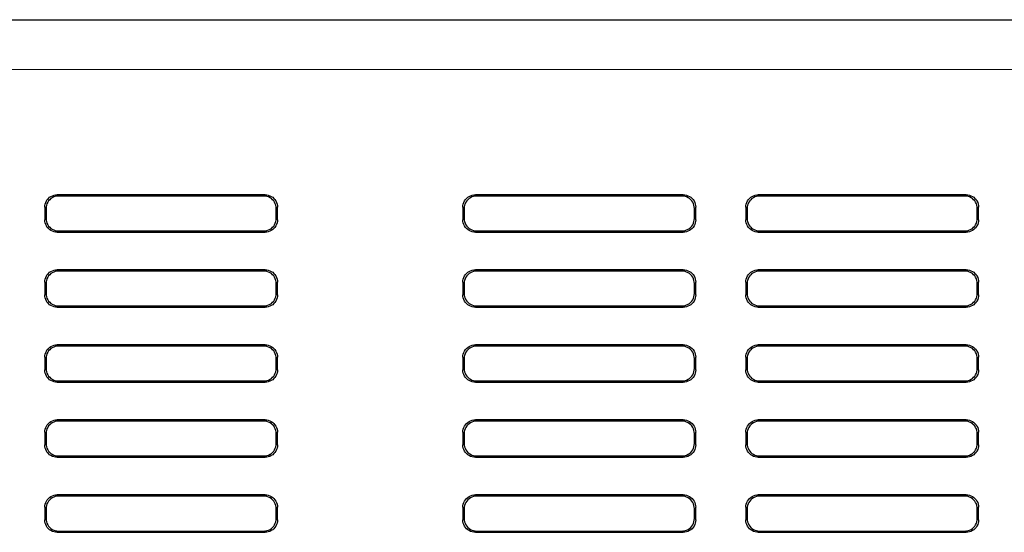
# Model space of a CAD drawing. Header units: inches. Extents: x 0 to 34, y 0 to 22.
# Tile 75 of 86: x 27.389 to 28.372, y 13.562 to 14.075. Entities that reach past the tile are written whole.
import ezdxf

# ---------------------------------------------------------------- set-up
doc = ezdxf.new("R2010")
doc.units = ezdxf.units.IN
doc.header["$LTSCALE"] = 1.87
doc.header["$MEASUREMENT"] = 0
doc.layers.get('0').update_dxf_attribs({"linetype": 'CONTINUOUS'})

msp = doc.modelspace()

# ---------------------------------------------------------------- linework, layer by layer
at = {"color": 7, "linetype": 'CONTINUOUS'}
for p, q in [((23.30858, 14.07466), (30.35703, 14.07466)), ((30.32479, 14.02466), (26.76264, 14.02468)), ((27.63422, 13.89966), (27.42671, 13.89966)), ((27.42671, 13.89966), (27.42802, 13.89835)), ((27.63291, 13.89835), (27.42802, 13.89835)), ((27.63422, 13.89966), (27.63291, 13.89835)), ((28.05172, 13.89966), (27.84421, 13.89966)), ((27.84421, 13.89966), (27.84552, 13.89835)), ((28.05041, 13.89835), (27.84552, 13.89835)), ((28.05172, 13.89966), (28.05041, 13.89835)), ((28.33422, 13.89966), (28.12671, 13.89966)), ((28.12671, 13.89966), (28.12802, 13.89835)), ((28.33291, 13.89835), (28.12802, 13.89835)), ((28.33422, 13.89966), (28.33291, 13.89835)), ((27.41422, 13.88716), (27.41422, 13.87465)), ((27.41553, 13.88585), (27.41553, 13.87596)), ((27.64541, 13.87596), (27.64541, 13.88585)), ((27.64672, 13.87465), (27.64672, 13.88716)), ((27.83172, 13.88716), (27.83172, 13.87465)), ((27.83303, 13.88585), (27.83303, 13.87596)), ((28.06291, 13.87596), (28.06291, 13.88585)), ((28.06422, 13.87465), (28.06422, 13.88716)), ((28.11422, 13.88716), (28.11422, 13.87465)), ((28.11553, 13.88585), (28.11553, 13.87596)), ((28.34541, 13.87596), (28.34541, 13.88585)), ((28.34672, 13.87465), (28.34672, 13.88716)), ((27.42671, 13.86216), (27.42802, 13.86347)), ((27.42802, 13.86347), (27.63291, 13.86347)), ((27.63422, 13.86216), (27.63291, 13.86347)), ((27.84421, 13.86216), (27.84552, 13.86347)), ((27.84552, 13.86347), (28.05041, 13.86347)), ((28.05172, 13.86216), (28.05041, 13.86347)), ((28.12671, 13.86216), (28.12802, 13.86347)), ((28.12802, 13.86347), (28.33291, 13.86347)), ((28.33422, 13.86216), (28.33291, 13.86347)), ((27.42671, 13.86216), (27.63422, 13.86216)), ((27.84421, 13.86216), (28.05172, 13.86216)), ((28.12671, 13.86216), (28.33422, 13.86216)), ((27.63422, 13.82466), (27.42671, 13.82466)), ((27.42671, 13.82466), (27.42802, 13.82335)), ((27.63291, 13.82335), (27.42802, 13.82335)), ((27.63422, 13.82466), (27.63291, 13.82335)), ((28.05172, 13.82466), (27.84421, 13.82466)), ((27.84421, 13.82466), (27.84552, 13.82335)), ((28.05041, 13.82335), (27.84552, 13.82335)), ((28.05172, 13.82466), (28.05041, 13.82335)), ((28.33422, 13.82466), (28.12671, 13.82466)), ((28.12671, 13.82466), (28.12802, 13.82335)), ((28.33291, 13.82335), (28.12802, 13.82335)), ((28.33422, 13.82466), (28.33291, 13.82335)), ((27.41422, 13.81216), (27.41422, 13.79965)), ((27.41553, 13.81085), (27.41553, 13.80096)), ((27.64541, 13.80096), (27.64541, 13.81085)), ((27.64672, 13.79965), (27.64672, 13.81216)), ((27.83172, 13.81216), (27.83172, 13.79965)), ((27.83303, 13.81085), (27.83303, 13.80096)), ((28.06291, 13.80096), (28.06291, 13.81085)), ((28.06422, 13.79965), (28.06422, 13.81216)), ((28.11422, 13.81216), (28.11422, 13.79965)), ((28.11553, 13.81085), (28.11553, 13.80096)), ((28.34541, 13.80096), (28.34541, 13.81085)), ((28.34672, 13.79965), (28.34672, 13.81216)), ((27.42671, 13.78716), (27.42802, 13.78847)), ((27.42671, 13.78716), (27.63422, 13.78716)), ((27.42802, 13.78847), (27.63291, 13.78847)), ((27.63422, 13.78716), (27.63291, 13.78847)), ((27.84421, 13.78716), (27.84552, 13.78847)), ((27.84421, 13.78716), (28.05172, 13.78716)), ((27.84552, 13.78847), (28.05041, 13.78847)), ((28.05172, 13.78716), (28.05041, 13.78847)), ((28.12671, 13.78716), (28.12802, 13.78847)), ((28.12671, 13.78716), (28.33422, 13.78716)), ((28.12802, 13.78847), (28.33291, 13.78847)), ((28.33422, 13.78716), (28.33291, 13.78847)), ((27.63422, 13.74966), (27.42671, 13.74966)), ((27.42671, 13.74966), (27.42802, 13.74835)), ((27.63291, 13.74835), (27.42802, 13.74835)), ((27.63422, 13.74966), (27.63291, 13.74835)), ((28.05172, 13.74966), (27.84421, 13.74966)), ((27.84421, 13.74966), (27.84552, 13.74835)), ((28.05041, 13.74835), (27.84552, 13.74835)), ((28.05172, 13.74966), (28.05041, 13.74835)), ((28.33422, 13.74966), (28.12671, 13.74966)), ((28.12671, 13.74966), (28.12802, 13.74835)), ((28.33291, 13.74835), (28.12802, 13.74835)), ((28.33422, 13.74966), (28.33291, 13.74835)), ((27.41422, 13.73716), (27.41422, 13.72465)), ((27.41553, 13.73585), (27.41553, 13.72596)), ((27.64541, 13.72596), (27.64541, 13.73585)), ((27.64672, 13.72465), (27.64672, 13.73716)), ((27.83172, 13.73716), (27.83172, 13.72465)), ((27.83303, 13.73585), (27.83303, 13.72596)), ((28.06291, 13.72596), (28.06291, 13.73585)), ((28.06422, 13.72465), (28.06422, 13.73716)), ((28.11422, 13.73716), (28.11422, 13.72465)), ((28.11553, 13.73585), (28.11553, 13.72596)), ((28.34541, 13.72596), (28.34541, 13.73585)), ((28.34672, 13.72465), (28.34672, 13.73716)), ((27.42671, 13.71216), (27.42802, 13.71347)), ((27.42671, 13.71216), (27.63422, 13.71216)), ((27.42802, 13.71347), (27.63291, 13.71347)), ((27.63422, 13.71216), (27.63291, 13.71347)), ((27.84421, 13.71216), (27.84552, 13.71347)), ((27.84421, 13.71216), (28.05172, 13.71216)), ((27.84552, 13.71347), (28.05041, 13.71347)), ((28.05172, 13.71216), (28.05041, 13.71347)), ((28.12671, 13.71216), (28.12802, 13.71347)), ((28.12671, 13.71216), (28.33422, 13.71216)), ((28.12802, 13.71347), (28.33291, 13.71347)), ((28.33422, 13.71216), (28.33291, 13.71347)), ((27.63422, 13.67466), (27.42671, 13.67466)), ((27.42671, 13.67466), (27.42802, 13.67335)), ((27.63291, 13.67335), (27.42802, 13.67335)), ((27.63422, 13.67466), (27.63291, 13.67335)), ((28.05172, 13.67466), (27.84421, 13.67466)), ((27.84421, 13.67466), (27.84552, 13.67335)), ((28.05041, 13.67335), (27.84552, 13.67335)), ((28.05172, 13.67466), (28.05041, 13.67335)), ((28.33422, 13.67466), (28.12671, 13.67466)), ((28.12671, 13.67466), (28.12802, 13.67335)), ((28.33291, 13.67335), (28.12802, 13.67335)), ((28.33422, 13.67466), (28.33291, 13.67335)), ((27.41422, 13.66216), (27.41422, 13.64965)), ((27.41553, 13.66085), (27.41553, 13.65096)), ((27.64541, 13.65096), (27.64541, 13.66085)), ((27.64672, 13.64965), (27.64672, 13.66216)), ((27.83172, 13.66216), (27.83172, 13.64965)), ((27.83303, 13.66085), (27.83303, 13.65096)), ((28.06291, 13.65096), (28.06291, 13.66085)), ((28.06422, 13.64965), (28.06422, 13.66216)), ((28.11422, 13.66216), (28.11422, 13.64965)), ((28.11553, 13.66085), (28.11553, 13.65096)), ((28.34541, 13.65096), (28.34541, 13.66085)), ((28.34672, 13.64965), (28.34672, 13.66216)), ((27.42671, 13.63716), (27.42802, 13.63847)), ((27.42671, 13.63716), (27.63422, 13.63716)), ((27.42802, 13.63847), (27.63291, 13.63847)), ((27.63422, 13.63716), (27.63291, 13.63847)), ((27.84421, 13.63716), (27.84552, 13.63847)), ((27.84421, 13.63716), (28.05172, 13.63716)), ((27.84552, 13.63847), (28.05041, 13.63847)), ((28.05172, 13.63716), (28.05041, 13.63847)), ((28.12671, 13.63716), (28.12802, 13.63847)), ((28.12671, 13.63716), (28.33422, 13.63716)), ((28.12802, 13.63847), (28.33291, 13.63847)), ((28.33422, 13.63716), (28.33291, 13.63847)), ((27.63422, 13.59966), (27.42671, 13.59966)), ((27.42671, 13.59966), (27.42802, 13.59835)), ((27.63291, 13.59835), (27.42802, 13.59835)), ((27.63422, 13.59966), (27.63291, 13.59835)), ((28.05172, 13.59966), (27.84421, 13.59966)), ((27.84421, 13.59966), (27.84552, 13.59835)), ((28.05041, 13.59835), (27.84552, 13.59835)), ((28.05172, 13.59966), (28.05041, 13.59835)), ((28.33422, 13.59966), (28.12671, 13.59966)), ((28.12671, 13.59966), (28.12802, 13.59835)), ((28.33291, 13.59835), (28.12802, 13.59835)), ((28.33422, 13.59966), (28.33291, 13.59835)), ((27.41422, 13.58716), (27.41422, 13.57465)), ((27.64672, 13.57465), (27.64672, 13.58716)), ((27.83172, 13.58716), (27.83172, 13.57465)), ((28.06422, 13.57465), (28.06422, 13.58716)), ((28.11422, 13.58716), (28.11422, 13.57465)), ((28.34672, 13.57465), (28.34672, 13.58716)), ((27.41553, 13.58585), (27.41553, 13.57596)), ((27.64541, 13.57596), (27.64541, 13.58585)), ((27.83303, 13.58585), (27.83303, 13.57596)), ((28.06291, 13.57596), (28.06291, 13.58585)), ((28.11553, 13.58585), (28.11553, 13.57596)), ((28.34541, 13.57596), (28.34541, 13.58585)), ((27.42671, 13.56216), (27.42802, 13.56347)), ((27.42671, 13.56216), (27.63422, 13.56216)), ((27.42802, 13.56347), (27.63291, 13.56347)), ((27.63422, 13.56216), (27.63291, 13.56347)), ((27.84421, 13.56216), (27.84552, 13.56347)), ((27.84421, 13.56216), (28.05172, 13.56216)), ((27.84552, 13.56347), (28.05041, 13.56347)), ((28.05172, 13.56216), (28.05041, 13.56347)), ((28.12671, 13.56216), (28.12802, 13.56347)), ((28.12671, 13.56216), (28.33422, 13.56216)), ((28.12802, 13.56347), (28.33291, 13.56347)), ((28.33422, 13.56216), (28.33291, 13.56347))]:
    msp.add_line(p, q, dxfattribs=at)
for points, knots in [([(27.41422, 13.88716), (27.41422, 13.88932), (27.41539, 13.89371), (27.42016, 13.89849), (27.42456, 13.89966), (27.42671, 13.89966)], [0, 0, 0, 0, 0.333371, 0.66663, 1, 1, 1, 1]), ([(27.42802, 13.89835), (27.42587, 13.89835), (27.42147, 13.89718), (27.4167, 13.8924), (27.41553, 13.88801), (27.41553, 13.88585)], [0, 0, 0, 0, 0.33337, 0.666629, 1, 1, 1, 1]), ([(27.64541, 13.88585), (27.64541, 13.88801), (27.64424, 13.8924), (27.63946, 13.89718), (27.63507, 13.89835), (27.63291, 13.89835)], [0, 0, 0, 0, 0.33337, 0.666629, 1, 1, 1, 1]), ([(27.63422, 13.89966), (27.63638, 13.89966), (27.64077, 13.89849), (27.64555, 13.89371), (27.64672, 13.88932), (27.64672, 13.88716)], [0, 0, 0, 0, 0.333371, 0.66663, 1, 1, 1, 1]), ([(27.83172, 13.88716), (27.83172, 13.88932), (27.83289, 13.89371), (27.83766, 13.89849), (27.84206, 13.89966), (27.84421, 13.89966)], [0, 0, 0, 0, 0.333371, 0.66663, 1, 1, 1, 1]), ([(27.84552, 13.89835), (27.84337, 13.89835), (27.83897, 13.89718), (27.8342, 13.8924), (27.83303, 13.88801), (27.83303, 13.88585)], [0, 0, 0, 0, 0.33337, 0.666629, 1, 1, 1, 1]), ([(28.06291, 13.88585), (28.06291, 13.88801), (28.06174, 13.8924), (28.05696, 13.89718), (28.05257, 13.89835), (28.05041, 13.89835)], [0, 0, 0, 0, 0.33337, 0.666629, 1, 1, 1, 1]), ([(28.05172, 13.89966), (28.05388, 13.89966), (28.05827, 13.89849), (28.06305, 13.89371), (28.06422, 13.88932), (28.06422, 13.88716)], [0, 0, 0, 0, 0.333371, 0.66663, 1, 1, 1, 1]), ([(28.11422, 13.88716), (28.11422, 13.88932), (28.11539, 13.89371), (28.12016, 13.89849), (28.12456, 13.89966), (28.12671, 13.89966)], [0, 0, 0, 0, 0.333371, 0.66663, 1, 1, 1, 1]), ([(28.12802, 13.89835), (28.12587, 13.89835), (28.12147, 13.89718), (28.1167, 13.8924), (28.11553, 13.88801), (28.11553, 13.88585)], [0, 0, 0, 0, 0.33337, 0.666629, 1, 1, 1, 1]), ([(28.34541, 13.88585), (28.34541, 13.88801), (28.34424, 13.8924), (28.33946, 13.89718), (28.33507, 13.89835), (28.33291, 13.89835)], [0, 0, 0, 0, 0.33337, 0.666629, 1, 1, 1, 1]), ([(28.33422, 13.89966), (28.33638, 13.89966), (28.34077, 13.89849), (28.34555, 13.89371), (28.34672, 13.88932), (28.34672, 13.88716)], [0, 0, 0, 0, 0.333371, 0.66663, 1, 1, 1, 1]), ([(27.42671, 13.86216), (27.42456, 13.86216), (27.42016, 13.86333), (27.41539, 13.8681), (27.41422, 13.8725), (27.41422, 13.87465)], [0, 0, 0, 0, 0.333371, 0.66663, 1, 1, 1, 1]), ([(27.41553, 13.87596), (27.41553, 13.87381), (27.4167, 13.86941), (27.42147, 13.86464), (27.42587, 13.86347), (27.42802, 13.86347)], [0, 0, 0, 0, 0.33337, 0.666629, 1, 1, 1, 1]), ([(27.63291, 13.86347), (27.63507, 13.86347), (27.63946, 13.86464), (27.64424, 13.86941), (27.64541, 13.87381), (27.64541, 13.87596)], [0, 0, 0, 0, 0.33337, 0.666629, 1, 1, 1, 1]), ([(27.64672, 13.87465), (27.64672, 13.8725), (27.64555, 13.8681), (27.64077, 13.86333), (27.63638, 13.86216), (27.63422, 13.86216)], [0, 0, 0, 0, 0.333371, 0.66663, 1, 1, 1, 1]), ([(27.84421, 13.86216), (27.84206, 13.86216), (27.83766, 13.86333), (27.83289, 13.8681), (27.83172, 13.8725), (27.83172, 13.87465)], [0, 0, 0, 0, 0.333371, 0.66663, 1, 1, 1, 1]), ([(27.83303, 13.87596), (27.83303, 13.87381), (27.8342, 13.86941), (27.83897, 13.86464), (27.84337, 13.86347), (27.84552, 13.86347)], [0, 0, 0, 0, 0.33337, 0.666629, 1, 1, 1, 1]), ([(28.05041, 13.86347), (28.05257, 13.86347), (28.05696, 13.86464), (28.06174, 13.86941), (28.06291, 13.87381), (28.06291, 13.87596)], [0, 0, 0, 0, 0.33337, 0.666629, 1, 1, 1, 1]), ([(28.06422, 13.87465), (28.06422, 13.8725), (28.06305, 13.8681), (28.05827, 13.86333), (28.05388, 13.86216), (28.05172, 13.86216)], [0, 0, 0, 0, 0.333371, 0.66663, 1, 1, 1, 1]), ([(28.12671, 13.86216), (28.12456, 13.86216), (28.12016, 13.86333), (28.11539, 13.8681), (28.11422, 13.8725), (28.11422, 13.87465)], [0, 0, 0, 0, 0.333371, 0.66663, 1, 1, 1, 1]), ([(28.11553, 13.87596), (28.11553, 13.87381), (28.1167, 13.86941), (28.12147, 13.86464), (28.12587, 13.86347), (28.12802, 13.86347)], [0, 0, 0, 0, 0.33337, 0.666629, 1, 1, 1, 1]), ([(28.33291, 13.86347), (28.33507, 13.86347), (28.33946, 13.86464), (28.34424, 13.86941), (28.34541, 13.87381), (28.34541, 13.87596)], [0, 0, 0, 0, 0.33337, 0.666629, 1, 1, 1, 1]), ([(28.34672, 13.87465), (28.34672, 13.8725), (28.34555, 13.8681), (28.34077, 13.86333), (28.33638, 13.86216), (28.33422, 13.86216)], [0, 0, 0, 0, 0.333371, 0.66663, 1, 1, 1, 1]), ([(27.41422, 13.81216), (27.41422, 13.81432), (27.41539, 13.81871), (27.42016, 13.82349), (27.42456, 13.82466), (27.42671, 13.82466)], [0, 0, 0, 0, 0.333371, 0.66663, 1, 1, 1, 1]), ([(27.42802, 13.82335), (27.42587, 13.82335), (27.42147, 13.82218), (27.4167, 13.8174), (27.41553, 13.81301), (27.41553, 13.81085)], [0, 0, 0, 0, 0.33337, 0.666629, 1, 1, 1, 1]), ([(27.64541, 13.81085), (27.64541, 13.81301), (27.64424, 13.8174), (27.63946, 13.82218), (27.63507, 13.82335), (27.63291, 13.82335)], [0, 0, 0, 0, 0.33337, 0.666629, 1, 1, 1, 1]), ([(27.63422, 13.82466), (27.63638, 13.82466), (27.64077, 13.82349), (27.64555, 13.81871), (27.64672, 13.81432), (27.64672, 13.81216)], [0, 0, 0, 0, 0.333371, 0.66663, 1, 1, 1, 1]), ([(27.83172, 13.81216), (27.83172, 13.81432), (27.83289, 13.81871), (27.83766, 13.82349), (27.84206, 13.82466), (27.84421, 13.82466)], [0, 0, 0, 0, 0.333371, 0.66663, 1, 1, 1, 1]), ([(27.84552, 13.82335), (27.84337, 13.82335), (27.83897, 13.82218), (27.8342, 13.8174), (27.83303, 13.81301), (27.83303, 13.81085)], [0, 0, 0, 0, 0.33337, 0.666629, 1, 1, 1, 1]), ([(28.06291, 13.81085), (28.06291, 13.81301), (28.06174, 13.8174), (28.05696, 13.82218), (28.05257, 13.82335), (28.05041, 13.82335)], [0, 0, 0, 0, 0.33337, 0.666629, 1, 1, 1, 1]), ([(28.05172, 13.82466), (28.05388, 13.82466), (28.05827, 13.82349), (28.06305, 13.81871), (28.06422, 13.81432), (28.06422, 13.81216)], [0, 0, 0, 0, 0.333371, 0.66663, 1, 1, 1, 1]), ([(28.11422, 13.81216), (28.11422, 13.81432), (28.11539, 13.81871), (28.12016, 13.82349), (28.12456, 13.82466), (28.12671, 13.82466)], [0, 0, 0, 0, 0.333371, 0.66663, 1, 1, 1, 1]), ([(28.12802, 13.82335), (28.12587, 13.82335), (28.12147, 13.82218), (28.1167, 13.8174), (28.11553, 13.81301), (28.11553, 13.81085)], [0, 0, 0, 0, 0.33337, 0.666629, 1, 1, 1, 1]), ([(28.34541, 13.81085), (28.34541, 13.81301), (28.34424, 13.8174), (28.33946, 13.82218), (28.33507, 13.82335), (28.33291, 13.82335)], [0, 0, 0, 0, 0.33337, 0.666629, 1, 1, 1, 1]), ([(28.33422, 13.82466), (28.33638, 13.82466), (28.34077, 13.82349), (28.34555, 13.81871), (28.34672, 13.81432), (28.34672, 13.81216)], [0, 0, 0, 0, 0.333371, 0.66663, 1, 1, 1, 1]), ([(27.42671, 13.78716), (27.42456, 13.78716), (27.42016, 13.78833), (27.41539, 13.7931), (27.41422, 13.7975), (27.41422, 13.79965)], [0, 0, 0, 0, 0.333371, 0.66663, 1, 1, 1, 1]), ([(27.41553, 13.80096), (27.41553, 13.79881), (27.4167, 13.79441), (27.42147, 13.78964), (27.42587, 13.78847), (27.42802, 13.78847)], [0, 0, 0, 0, 0.33337, 0.666629, 1, 1, 1, 1]), ([(27.63291, 13.78847), (27.63507, 13.78847), (27.63946, 13.78964), (27.64424, 13.79441), (27.64541, 13.79881), (27.64541, 13.80096)], [0, 0, 0, 0, 0.33337, 0.666629, 1, 1, 1, 1]), ([(27.64672, 13.79965), (27.64672, 13.7975), (27.64555, 13.7931), (27.64077, 13.78833), (27.63638, 13.78716), (27.63422, 13.78716)], [0, 0, 0, 0, 0.333371, 0.66663, 1, 1, 1, 1]), ([(27.84421, 13.78716), (27.84206, 13.78716), (27.83766, 13.78833), (27.83289, 13.7931), (27.83172, 13.7975), (27.83172, 13.79965)], [0, 0, 0, 0, 0.333371, 0.66663, 1, 1, 1, 1]), ([(27.83303, 13.80096), (27.83303, 13.79881), (27.8342, 13.79441), (27.83897, 13.78964), (27.84337, 13.78847), (27.84552, 13.78847)], [0, 0, 0, 0, 0.33337, 0.666629, 1, 1, 1, 1]), ([(28.05041, 13.78847), (28.05257, 13.78847), (28.05696, 13.78964), (28.06174, 13.79441), (28.06291, 13.79881), (28.06291, 13.80096)], [0, 0, 0, 0, 0.33337, 0.666629, 1, 1, 1, 1]), ([(28.06422, 13.79965), (28.06422, 13.7975), (28.06305, 13.7931), (28.05827, 13.78833), (28.05388, 13.78716), (28.05172, 13.78716)], [0, 0, 0, 0, 0.333371, 0.66663, 1, 1, 1, 1]), ([(28.12671, 13.78716), (28.12456, 13.78716), (28.12016, 13.78833), (28.11539, 13.7931), (28.11422, 13.7975), (28.11422, 13.79965)], [0, 0, 0, 0, 0.333371, 0.66663, 1, 1, 1, 1]), ([(28.11553, 13.80096), (28.11553, 13.79881), (28.1167, 13.79441), (28.12147, 13.78964), (28.12587, 13.78847), (28.12802, 13.78847)], [0, 0, 0, 0, 0.33337, 0.666629, 1, 1, 1, 1]), ([(28.33291, 13.78847), (28.33507, 13.78847), (28.33946, 13.78964), (28.34424, 13.79441), (28.34541, 13.79881), (28.34541, 13.80096)], [0, 0, 0, 0, 0.33337, 0.666629, 1, 1, 1, 1]), ([(28.34672, 13.79965), (28.34672, 13.7975), (28.34555, 13.7931), (28.34077, 13.78833), (28.33638, 13.78716), (28.33422, 13.78716)], [0, 0, 0, 0, 0.333371, 0.66663, 1, 1, 1, 1]), ([(27.41422, 13.73716), (27.41422, 13.73932), (27.41539, 13.74371), (27.42016, 13.74849), (27.42456, 13.74966), (27.42671, 13.74966)], [0, 0, 0, 0, 0.333371, 0.66663, 1, 1, 1, 1]), ([(27.42802, 13.74835), (27.42587, 13.74835), (27.42147, 13.74718), (27.4167, 13.7424), (27.41553, 13.73801), (27.41553, 13.73585)], [0, 0, 0, 0, 0.33337, 0.666629, 1, 1, 1, 1]), ([(27.64541, 13.73585), (27.64541, 13.73801), (27.64424, 13.7424), (27.63946, 13.74718), (27.63507, 13.74835), (27.63291, 13.74835)], [0, 0, 0, 0, 0.33337, 0.666629, 1, 1, 1, 1]), ([(27.63422, 13.74966), (27.63638, 13.74966), (27.64077, 13.74849), (27.64555, 13.74371), (27.64672, 13.73932), (27.64672, 13.73716)], [0, 0, 0, 0, 0.333371, 0.66663, 1, 1, 1, 1]), ([(27.83172, 13.73716), (27.83172, 13.73932), (27.83289, 13.74371), (27.83766, 13.74849), (27.84206, 13.74966), (27.84421, 13.74966)], [0, 0, 0, 0, 0.333371, 0.66663, 1, 1, 1, 1]), ([(27.84552, 13.74835), (27.84337, 13.74835), (27.83897, 13.74718), (27.8342, 13.7424), (27.83303, 13.73801), (27.83303, 13.73585)], [0, 0, 0, 0, 0.33337, 0.666629, 1, 1, 1, 1]), ([(28.06291, 13.73585), (28.06291, 13.73801), (28.06174, 13.7424), (28.05696, 13.74718), (28.05257, 13.74835), (28.05041, 13.74835)], [0, 0, 0, 0, 0.33337, 0.666629, 1, 1, 1, 1]), ([(28.05172, 13.74966), (28.05388, 13.74966), (28.05827, 13.74849), (28.06305, 13.74371), (28.06422, 13.73932), (28.06422, 13.73716)], [0, 0, 0, 0, 0.333371, 0.66663, 1, 1, 1, 1]), ([(28.11422, 13.73716), (28.11422, 13.73932), (28.11539, 13.74371), (28.12016, 13.74849), (28.12456, 13.74966), (28.12671, 13.74966)], [0, 0, 0, 0, 0.333371, 0.66663, 1, 1, 1, 1]), ([(28.12802, 13.74835), (28.12587, 13.74835), (28.12147, 13.74718), (28.1167, 13.7424), (28.11553, 13.73801), (28.11553, 13.73585)], [0, 0, 0, 0, 0.33337, 0.666629, 1, 1, 1, 1]), ([(28.34541, 13.73585), (28.34541, 13.73801), (28.34424, 13.7424), (28.33946, 13.74718), (28.33507, 13.74835), (28.33291, 13.74835)], [0, 0, 0, 0, 0.33337, 0.666629, 1, 1, 1, 1]), ([(28.33422, 13.74966), (28.33638, 13.74966), (28.34077, 13.74849), (28.34555, 13.74371), (28.34672, 13.73932), (28.34672, 13.73716)], [0, 0, 0, 0, 0.333371, 0.66663, 1, 1, 1, 1]), ([(27.41553, 13.72596), (27.41553, 13.72381), (27.4167, 13.71941), (27.42147, 13.71464), (27.42587, 13.71347), (27.42802, 13.71347)], [0, 0, 0, 0, 0.33337, 0.666629, 1, 1, 1, 1]), ([(27.63291, 13.71347), (27.63507, 13.71347), (27.63946, 13.71464), (27.64424, 13.71941), (27.64541, 13.72381), (27.64541, 13.72596)], [0, 0, 0, 0, 0.33337, 0.666629, 1, 1, 1, 1]), ([(27.83303, 13.72596), (27.83303, 13.72381), (27.8342, 13.71941), (27.83897, 13.71464), (27.84337, 13.71347), (27.84552, 13.71347)], [0, 0, 0, 0, 0.33337, 0.666629, 1, 1, 1, 1]), ([(28.05041, 13.71347), (28.05257, 13.71347), (28.05696, 13.71464), (28.06174, 13.71941), (28.06291, 13.72381), (28.06291, 13.72596)], [0, 0, 0, 0, 0.33337, 0.666629, 1, 1, 1, 1]), ([(28.11553, 13.72596), (28.11553, 13.72381), (28.1167, 13.71941), (28.12147, 13.71464), (28.12587, 13.71347), (28.12802, 13.71347)], [0, 0, 0, 0, 0.33337, 0.666629, 1, 1, 1, 1]), ([(28.33291, 13.71347), (28.33507, 13.71347), (28.33946, 13.71464), (28.34424, 13.71941), (28.34541, 13.72381), (28.34541, 13.72596)], [0, 0, 0, 0, 0.33337, 0.666629, 1, 1, 1, 1]), ([(27.42671, 13.71216), (27.42456, 13.71216), (27.42016, 13.71333), (27.41539, 13.7181), (27.41422, 13.7225), (27.41422, 13.72465)], [0, 0, 0, 0, 0.333371, 0.66663, 1, 1, 1, 1]), ([(27.64672, 13.72465), (27.64672, 13.7225), (27.64555, 13.7181), (27.64077, 13.71333), (27.63638, 13.71216), (27.63422, 13.71216)], [0, 0, 0, 0, 0.333371, 0.66663, 1, 1, 1, 1]), ([(27.84421, 13.71216), (27.84206, 13.71216), (27.83766, 13.71333), (27.83289, 13.7181), (27.83172, 13.7225), (27.83172, 13.72465)], [0, 0, 0, 0, 0.333371, 0.66663, 1, 1, 1, 1]), ([(28.06422, 13.72465), (28.06422, 13.7225), (28.06305, 13.7181), (28.05827, 13.71333), (28.05388, 13.71216), (28.05172, 13.71216)], [0, 0, 0, 0, 0.333371, 0.66663, 1, 1, 1, 1]), ([(28.12671, 13.71216), (28.12456, 13.71216), (28.12016, 13.71333), (28.11539, 13.7181), (28.11422, 13.7225), (28.11422, 13.72465)], [0, 0, 0, 0, 0.333371, 0.66663, 1, 1, 1, 1]), ([(28.34672, 13.72465), (28.34672, 13.7225), (28.34555, 13.7181), (28.34077, 13.71333), (28.33638, 13.71216), (28.33422, 13.71216)], [0, 0, 0, 0, 0.333371, 0.66663, 1, 1, 1, 1]), ([(27.41422, 13.66216), (27.41422, 13.66432), (27.41539, 13.66871), (27.42016, 13.67349), (27.42456, 13.67466), (27.42671, 13.67466)], [0, 0, 0, 0, 0.333371, 0.66663, 1, 1, 1, 1]), ([(27.42802, 13.67335), (27.42587, 13.67335), (27.42147, 13.67218), (27.4167, 13.6674), (27.41553, 13.66301), (27.41553, 13.66085)], [0, 0, 0, 0, 0.33337, 0.666629, 1, 1, 1, 1]), ([(27.64541, 13.66085), (27.64541, 13.66301), (27.64424, 13.6674), (27.63946, 13.67218), (27.63507, 13.67335), (27.63291, 13.67335)], [0, 0, 0, 0, 0.33337, 0.666629, 1, 1, 1, 1]), ([(27.63422, 13.67466), (27.63638, 13.67466), (27.64077, 13.67349), (27.64555, 13.66871), (27.64672, 13.66432), (27.64672, 13.66216)], [0, 0, 0, 0, 0.333371, 0.66663, 1, 1, 1, 1]), ([(27.83172, 13.66216), (27.83172, 13.66432), (27.83289, 13.66871), (27.83766, 13.67349), (27.84206, 13.67466), (27.84421, 13.67466)], [0, 0, 0, 0, 0.333371, 0.66663, 1, 1, 1, 1]), ([(27.84552, 13.67335), (27.84337, 13.67335), (27.83897, 13.67218), (27.8342, 13.6674), (27.83303, 13.66301), (27.83303, 13.66085)], [0, 0, 0, 0, 0.33337, 0.666629, 1, 1, 1, 1]), ([(28.06291, 13.66085), (28.06291, 13.66301), (28.06174, 13.6674), (28.05696, 13.67218), (28.05257, 13.67335), (28.05041, 13.67335)], [0, 0, 0, 0, 0.33337, 0.666629, 1, 1, 1, 1]), ([(28.05172, 13.67466), (28.05388, 13.67466), (28.05827, 13.67349), (28.06305, 13.66871), (28.06422, 13.66432), (28.06422, 13.66216)], [0, 0, 0, 0, 0.333371, 0.66663, 1, 1, 1, 1]), ([(28.11422, 13.66216), (28.11422, 13.66432), (28.11539, 13.66871), (28.12016, 13.67349), (28.12456, 13.67466), (28.12671, 13.67466)], [0, 0, 0, 0, 0.333371, 0.66663, 1, 1, 1, 1]), ([(28.12802, 13.67335), (28.12587, 13.67335), (28.12147, 13.67218), (28.1167, 13.6674), (28.11553, 13.66301), (28.11553, 13.66085)], [0, 0, 0, 0, 0.33337, 0.666629, 1, 1, 1, 1]), ([(28.34541, 13.66085), (28.34541, 13.66301), (28.34424, 13.6674), (28.33946, 13.67218), (28.33507, 13.67335), (28.33291, 13.67335)], [0, 0, 0, 0, 0.33337, 0.666629, 1, 1, 1, 1]), ([(28.33422, 13.67466), (28.33638, 13.67466), (28.34077, 13.67349), (28.34555, 13.66871), (28.34672, 13.66432), (28.34672, 13.66216)], [0, 0, 0, 0, 0.333371, 0.66663, 1, 1, 1, 1]), ([(27.42671, 13.63716), (27.42456, 13.63716), (27.42016, 13.63833), (27.41539, 13.6431), (27.41422, 13.6475), (27.41422, 13.64965)], [0, 0, 0, 0, 0.333371, 0.66663, 1, 1, 1, 1]), ([(27.41553, 13.65096), (27.41553, 13.64881), (27.4167, 13.64441), (27.42147, 13.63964), (27.42587, 13.63847), (27.42802, 13.63847)], [0, 0, 0, 0, 0.33337, 0.666629, 1, 1, 1, 1]), ([(27.63291, 13.63847), (27.63507, 13.63847), (27.63946, 13.63964), (27.64424, 13.64441), (27.64541, 13.64881), (27.64541, 13.65096)], [0, 0, 0, 0, 0.33337, 0.666629, 1, 1, 1, 1]), ([(27.64672, 13.64965), (27.64672, 13.6475), (27.64555, 13.6431), (27.64077, 13.63833), (27.63638, 13.63716), (27.63422, 13.63716)], [0, 0, 0, 0, 0.333371, 0.66663, 1, 1, 1, 1]), ([(27.84421, 13.63716), (27.84206, 13.63716), (27.83766, 13.63833), (27.83289, 13.6431), (27.83172, 13.6475), (27.83172, 13.64965)], [0, 0, 0, 0, 0.333371, 0.66663, 1, 1, 1, 1]), ([(27.83303, 13.65096), (27.83303, 13.64881), (27.8342, 13.64441), (27.83897, 13.63964), (27.84337, 13.63847), (27.84552, 13.63847)], [0, 0, 0, 0, 0.33337, 0.666629, 1, 1, 1, 1]), ([(28.05041, 13.63847), (28.05257, 13.63847), (28.05696, 13.63964), (28.06174, 13.64441), (28.06291, 13.64881), (28.06291, 13.65096)], [0, 0, 0, 0, 0.33337, 0.666629, 1, 1, 1, 1]), ([(28.06422, 13.64965), (28.06422, 13.6475), (28.06305, 13.6431), (28.05827, 13.63833), (28.05388, 13.63716), (28.05172, 13.63716)], [0, 0, 0, 0, 0.333371, 0.66663, 1, 1, 1, 1]), ([(28.12671, 13.63716), (28.12456, 13.63716), (28.12016, 13.63833), (28.11539, 13.6431), (28.11422, 13.6475), (28.11422, 13.64965)], [0, 0, 0, 0, 0.333371, 0.66663, 1, 1, 1, 1]), ([(28.11553, 13.65096), (28.11553, 13.64881), (28.1167, 13.64441), (28.12147, 13.63964), (28.12587, 13.63847), (28.12802, 13.63847)], [0, 0, 0, 0, 0.33337, 0.666629, 1, 1, 1, 1]), ([(28.33291, 13.63847), (28.33507, 13.63847), (28.33946, 13.63964), (28.34424, 13.64441), (28.34541, 13.64881), (28.34541, 13.65096)], [0, 0, 0, 0, 0.33337, 0.666629, 1, 1, 1, 1]), ([(28.34672, 13.64965), (28.34672, 13.6475), (28.34555, 13.6431), (28.34077, 13.63833), (28.33638, 13.63716), (28.33422, 13.63716)], [0, 0, 0, 0, 0.333371, 0.66663, 1, 1, 1, 1]), ([(27.41422, 13.58716), (27.41422, 13.58932), (27.41539, 13.59371), (27.42016, 13.59849), (27.42456, 13.59966), (27.42671, 13.59966)], [0, 0, 0, 0, 0.333371, 0.66663, 1, 1, 1, 1]), ([(27.42802, 13.59835), (27.42587, 13.59835), (27.42147, 13.59718), (27.4167, 13.5924), (27.41553, 13.58801), (27.41553, 13.58585)], [0, 0, 0, 0, 0.33337, 0.666629, 1, 1, 1, 1]), ([(27.64541, 13.58585), (27.64541, 13.58801), (27.64424, 13.5924), (27.63946, 13.59718), (27.63507, 13.59835), (27.63291, 13.59835)], [0, 0, 0, 0, 0.33337, 0.666629, 1, 1, 1, 1]), ([(27.63422, 13.59966), (27.63638, 13.59966), (27.64077, 13.59849), (27.64555, 13.59371), (27.64672, 13.58932), (27.64672, 13.58716)], [0, 0, 0, 0, 0.333371, 0.66663, 1, 1, 1, 1]), ([(27.83172, 13.58716), (27.83172, 13.58932), (27.83289, 13.59371), (27.83766, 13.59849), (27.84206, 13.59966), (27.84421, 13.59966)], [0, 0, 0, 0, 0.333371, 0.66663, 1, 1, 1, 1]), ([(27.84552, 13.59835), (27.84337, 13.59835), (27.83897, 13.59718), (27.8342, 13.5924), (27.83303, 13.58801), (27.83303, 13.58585)], [0, 0, 0, 0, 0.33337, 0.666629, 1, 1, 1, 1]), ([(28.06291, 13.58585), (28.06291, 13.58801), (28.06174, 13.5924), (28.05696, 13.59718), (28.05257, 13.59835), (28.05041, 13.59835)], [0, 0, 0, 0, 0.33337, 0.666629, 1, 1, 1, 1]), ([(28.05172, 13.59966), (28.05388, 13.59966), (28.05827, 13.59849), (28.06305, 13.59371), (28.06422, 13.58932), (28.06422, 13.58716)], [0, 0, 0, 0, 0.333371, 0.66663, 1, 1, 1, 1]), ([(28.11422, 13.58716), (28.11422, 13.58932), (28.11539, 13.59371), (28.12016, 13.59849), (28.12456, 13.59966), (28.12671, 13.59966)], [0, 0, 0, 0, 0.333371, 0.66663, 1, 1, 1, 1]), ([(28.12802, 13.59835), (28.12587, 13.59835), (28.12147, 13.59718), (28.1167, 13.5924), (28.11553, 13.58801), (28.11553, 13.58585)], [0, 0, 0, 0, 0.33337, 0.666629, 1, 1, 1, 1]), ([(28.34541, 13.58585), (28.34541, 13.58801), (28.34424, 13.5924), (28.33946, 13.59718), (28.33507, 13.59835), (28.33291, 13.59835)], [0, 0, 0, 0, 0.33337, 0.666629, 1, 1, 1, 1]), ([(28.33422, 13.59966), (28.33638, 13.59966), (28.34077, 13.59849), (28.34555, 13.59371), (28.34672, 13.58932), (28.34672, 13.58716)], [0, 0, 0, 0, 0.333371, 0.66663, 1, 1, 1, 1]), ([(27.42671, 13.56216), (27.42456, 13.56216), (27.42016, 13.56333), (27.41539, 13.5681), (27.41422, 13.5725), (27.41422, 13.57465)], [0, 0, 0, 0, 0.333371, 0.66663, 1, 1, 1, 1]), ([(27.41553, 13.57596), (27.41553, 13.57381), (27.4167, 13.56941), (27.42147, 13.56464), (27.42587, 13.56347), (27.42802, 13.56347)], [0, 0, 0, 0, 0.33337, 0.666629, 1, 1, 1, 1]), ([(27.63291, 13.56347), (27.63507, 13.56347), (27.63946, 13.56464), (27.64424, 13.56941), (27.64541, 13.57381), (27.64541, 13.57596)], [0, 0, 0, 0, 0.33337, 0.666629, 1, 1, 1, 1]), ([(27.64672, 13.57465), (27.64672, 13.5725), (27.64555, 13.5681), (27.64077, 13.56333), (27.63638, 13.56216), (27.63422, 13.56216)], [0, 0, 0, 0, 0.333371, 0.66663, 1, 1, 1, 1]), ([(27.84421, 13.56216), (27.84206, 13.56216), (27.83766, 13.56333), (27.83289, 13.5681), (27.83172, 13.5725), (27.83172, 13.57465)], [0, 0, 0, 0, 0.333371, 0.66663, 1, 1, 1, 1]), ([(27.83303, 13.57596), (27.83303, 13.57381), (27.8342, 13.56941), (27.83897, 13.56464), (27.84337, 13.56347), (27.84552, 13.56347)], [0, 0, 0, 0, 0.33337, 0.666629, 1, 1, 1, 1]), ([(28.05041, 13.56347), (28.05257, 13.56347), (28.05696, 13.56464), (28.06174, 13.56941), (28.06291, 13.57381), (28.06291, 13.57596)], [0, 0, 0, 0, 0.33337, 0.666629, 1, 1, 1, 1]), ([(28.06422, 13.57465), (28.06422, 13.5725), (28.06305, 13.5681), (28.05827, 13.56333), (28.05388, 13.56216), (28.05172, 13.56216)], [0, 0, 0, 0, 0.333371, 0.66663, 1, 1, 1, 1]), ([(28.12671, 13.56216), (28.12456, 13.56216), (28.12016, 13.56333), (28.11539, 13.5681), (28.11422, 13.5725), (28.11422, 13.57465)], [0, 0, 0, 0, 0.333371, 0.66663, 1, 1, 1, 1]), ([(28.11553, 13.57596), (28.11553, 13.57381), (28.1167, 13.56941), (28.12147, 13.56464), (28.12587, 13.56347), (28.12802, 13.56347)], [0, 0, 0, 0, 0.33337, 0.666629, 1, 1, 1, 1]), ([(28.33291, 13.56347), (28.33507, 13.56347), (28.33946, 13.56464), (28.34424, 13.56941), (28.34541, 13.57381), (28.34541, 13.57596)], [0, 0, 0, 0, 0.33337, 0.666629, 1, 1, 1, 1]), ([(28.34672, 13.57465), (28.34672, 13.5725), (28.34555, 13.5681), (28.34077, 13.56333), (28.33638, 13.56216), (28.33422, 13.56216)], [0, 0, 0, 0, 0.333371, 0.66663, 1, 1, 1, 1])]:
    msp.add_open_spline(points, degree=3, knots=knots, dxfattribs=at)

doc.saveas('drawing.dxf')
